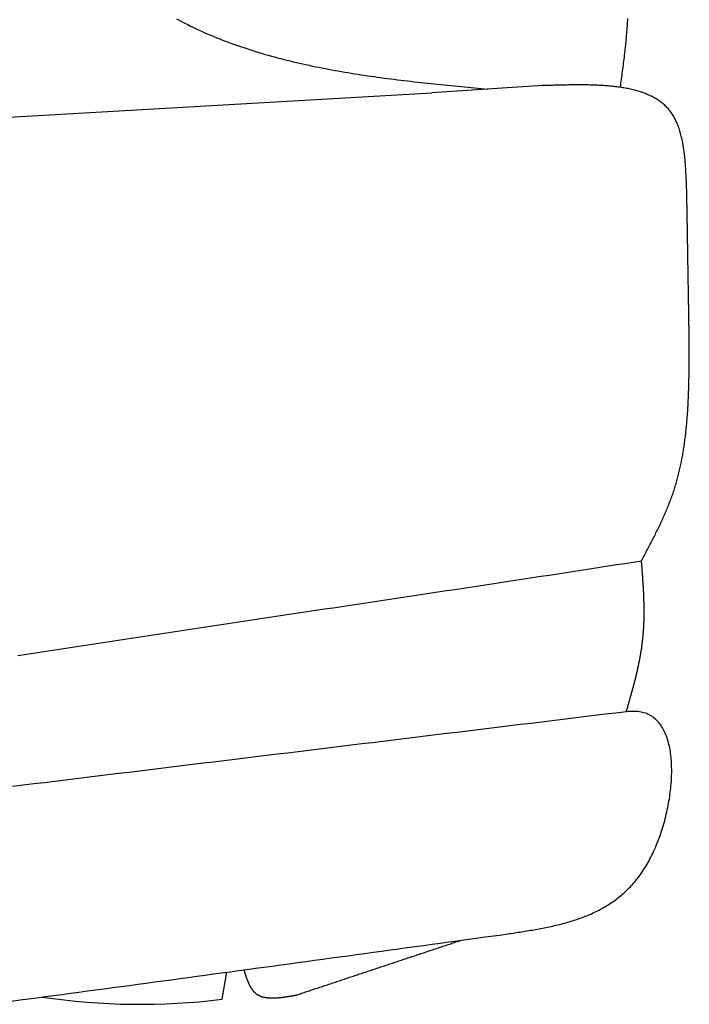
# Model space of a CAD drawing. Extents: x 562 to 7231, y 5667 to 12126.
# Tile 50 of 69: x 5628 to 5963, y 8505 to 8997. Entities that reach past the tile are written whole.
import ezdxf

# ---------------------------------------------------------------- set-up
doc = ezdxf.new("R2010")
doc.units = 0
doc.layers.add('CAR', color=10, linetype='CONTINUOUS')

msp = doc.modelspace()

# ---------------------------------------------------------------- linework, layer by layer
at = {"layer": 'CAR'}
for p, q in [((5889.195, 8964.212), (5833.825, 8960.568)), ((5153.324, 8921.557), (5833.825, 8960.568)), ((5728.995, 8507.208), (5731.396, 8520.785))]:
    msp.add_line(p, q, dxfattribs=at)
for points in [[(5706.15, 8997.66, 0), (5707.55, 8996.91, 0), (5708.96, 8996.18, 0), (5710.38, 8995.45, 0), (5711.8, 8994.73, 0), (5713.22, 8994.03, 0), (5714.65, 8993.34, 0), (5716.09, 8992.66, 0), (5717.53, 8991.99, 0), (5718.98, 8991.33, 0), (5720.43, 8990.69, 0), (5721.89, 8990.05, 0), (5723.35, 8989.43, 0), (5724.82, 8988.81, 0), (5726.29, 8988.21, 0), (5727.77, 8987.62, 0), (5729.25, 8987.03, 0), (5730.74, 8986.46, 0), (5732.23, 8985.9, 0), (5733.73, 8985.34, 0), (5735.23, 8984.8, 0), (5736.74, 8984.27, 0), (5738.25, 8983.74, 0), (5739.77, 8983.23, 0), (5741.29, 8982.72, 0), (5742.81, 8982.23, 0), (5744.34, 8981.74, 0), (5745.87, 8981.26, 0), (5747.41, 8980.79, 0), (5748.95, 8980.33, 0), (5750.49, 8979.88, 0), (5752.04, 8979.44, 0), (5753.6, 8979, 0), (5755.15, 8978.57, 0), (5756.71, 8978.16, 0), (5758.28, 8977.74, 0), (5759.85, 8977.34, 0), (5761.42, 8976.94, 0), (5762.99, 8976.56, 0), (5764.57, 8976.18, 0), (5766.16, 8975.8, 0), (5767.74, 8975.44, 0), (5769.33, 8975.08, 0), (5770.92, 8974.73, 0), (5772.52, 8974.38, 0), (5774.12, 8974.04, 0), (5775.72, 8973.71, 0), (5777.33, 8973.38, 0), (5778.93, 8973.06, 0), (5780.55, 8972.75, 0), (5782.16, 8972.44, 0), (5783.78, 8972.14, 0), (5785.4, 8971.85, 0), (5787.02, 8971.56, 0), (5788.64, 8971.27, 0), (5790.27, 8970.99, 0), (5791.9, 8970.72, 0), (5793.53, 8970.45, 0), (5795.17, 8970.19, 0), (5796.81, 8969.93, 0), (5798.45, 8969.68, 0), (5800.09, 8969.43, 0), (5801.73, 8969.19, 0), (5803.38, 8968.95, 0), (5805.03, 8968.71, 0), (5806.68, 8968.48, 0), (5808.33, 8968.25, 0), (5809.98, 8968.03, 0), (5811.64, 8967.81, 0), (5813.3, 8967.6, 0), (5814.96, 8967.39, 0), (5816.62, 8967.18, 0), (5818.28, 8966.97, 0), (5819.94, 8966.77, 0), (5821.61, 8966.57, 0), (5823.28, 8966.38, 0), (5824.95, 8966.18, 0), (5826.62, 8965.99, 0), (5828.29, 8965.81, 0), (5829.96, 8965.62, 0), (5831.63, 8965.44, 0), (5833.31, 8965.26, 0), (5834.98, 8965.08, 0), (5836.66, 8964.9, 0), (5838.34, 8964.73, 0), (5840.01, 8964.56, 0), (5841.69, 8964.39, 0), (5843.37, 8964.22, 0), (5845.05, 8964.05, 0), (5846.73, 8963.88, 0), (5848.41, 8963.72, 0), (5850.1, 8963.55, 0), (5851.78, 8963.39, 0), (5853.46, 8963.22, 0), (5855.14, 8963.06, 0), (5856.83, 8962.9, 0), (5858.51, 8962.74, 0), (5860.19, 8962.58, 0), (5861.88, 8962.41, 0)], [(5928.12, 8963.36, 0), (5928.26, 8964.37, 0), (5928.4, 8965.38, 0), (5928.53, 8966.39, 0), (5928.67, 8967.41, 0), (5928.8, 8968.42, 0), (5928.94, 8969.43, 0), (5929.07, 8970.44, 0), (5929.2, 8971.45, 0), (5929.34, 8972.45, 0), (5929.47, 8973.46, 0), (5929.59, 8974.46, 0), (5929.72, 8975.47, 0), (5929.85, 8976.47, 0), (5929.97, 8977.47, 0), (5930.09, 8978.47, 0), (5930.21, 8979.46, 0), (5930.33, 8980.46, 0), (5930.44, 8981.45, 0), (5930.55, 8982.44, 0), (5930.66, 8983.42, 0), (5930.76, 8984.41, 0), (5930.86, 8985.39, 0), (5930.96, 8986.36, 0), (5931.06, 8987.34, 0), (5931.15, 8988.31, 0), (5931.24, 8989.28, 0), (5931.32, 8990.24, 0), (5931.4, 8991.2, 0), (5931.47, 8992.16, 0), (5931.54, 8993.11, 0), (5931.61, 8994.06, 0), (5931.67, 8995, 0), (5931.72, 8995.94, 0), (5931.78, 8996.87, 0), (5931.82, 8997.8, 0)], [(5961.36, 8909.1, 0), (5961.33, 8909.87, 0), (5961.31, 8910.64, 0), (5961.29, 8911.42, 0), (5961.26, 8912.19, 0), (5961.24, 8912.96, 0), (5961.21, 8913.73, 0), (5961.18, 8914.5, 0), (5961.16, 8915.27, 0), (5961.13, 8916.04, 0), (5961.1, 8916.81, 0), (5961.06, 8917.57, 0), (5961.03, 8918.34, 0), (5960.99, 8919.1, 0), (5960.96, 8919.86, 0), (5960.92, 8920.61, 0), (5960.87, 8921.37, 0), (5960.83, 8922.12, 0), (5960.78, 8922.87, 0), (5960.73, 8923.62, 0), (5960.68, 8924.36, 0), (5960.62, 8925.1, 0), (5960.56, 8925.84, 0), (5960.5, 8926.57, 0), (5960.43, 8927.3, 0), (5960.36, 8928.03, 0), (5960.28, 8928.75, 0), (5960.2, 8929.47, 0), (5960.12, 8930.18, 0), (5960.03, 8930.89, 0), (5959.94, 8931.59, 0), (5959.84, 8932.29, 0), (5959.74, 8932.99, 0), (5959.63, 8933.68, 0), (5959.51, 8934.36, 0), (5959.39, 8935.04, 0), (5959.27, 8935.72, 0), (5959.14, 8936.38, 0), (5959, 8937.04, 0), (5958.86, 8937.7, 0), (5958.71, 8938.35, 0), (5958.56, 8938.99, 0), (5958.4, 8939.63, 0), (5958.23, 8940.26, 0), (5958.05, 8940.88, 0), (5957.87, 8941.5, 0), (5957.68, 8942.11, 0), (5957.48, 8942.71, 0), (5957.28, 8943.3, 0), (5957.07, 8943.89, 0), (5956.85, 8944.47, 0), (5956.62, 8945.04, 0), (5956.38, 8945.6, 0), (5956.14, 8946.16, 0), (5955.89, 8946.7, 0), (5955.62, 8947.24, 0), (5955.35, 8947.77, 0), (5955.07, 8948.29, 0), (5954.78, 8948.8, 0), (5954.49, 8949.3, 0), (5954.18, 8949.79, 0), (5953.86, 8950.27, 0), (5953.54, 8950.74, 0), (5953.2, 8951.21, 0), (5952.85, 8951.66, 0), (5952.49, 8952.1, 0), (5952.13, 8952.54, 0), (5951.75, 8952.96, 0), (5951.36, 8953.37, 0), (5950.97, 8953.78, 0), (5950.56, 8954.17, 0), (5950.15, 8954.55, 0), (5949.72, 8954.93, 0), (5949.29, 8955.3, 0), (5948.85, 8955.65, 0), (5948.39, 8956, 0), (5947.93, 8956.34, 0), (5947.46, 8956.67, 0), (5946.99, 8957, 0), (5946.5, 8957.31, 0), (5946, 8957.62, 0), (5945.5, 8957.92, 0), (5944.99, 8958.2, 0), (5944.47, 8958.49, 0), (5943.94, 8958.76, 0), (5943.41, 8959.02, 0), (5942.86, 8959.28, 0), (5942.31, 8959.53, 0), (5941.75, 8959.77, 0), (5941.19, 8960.01, 0), (5940.61, 8960.24, 0), (5940.03, 8960.46, 0), (5939.44, 8960.67, 0), (5938.85, 8960.88, 0), (5938.25, 8961.08, 0), (5937.64, 8961.27, 0), (5937.02, 8961.45, 0), (5936.4, 8961.63, 0), (5935.77, 8961.81, 0), (5935.13, 8961.97, 0), (5934.49, 8962.13, 0), (5933.84, 8962.29, 0), (5933.19, 8962.43, 0), (5932.53, 8962.58, 0), (5931.86, 8962.71, 0), (5931.19, 8962.84, 0), (5930.51, 8962.97, 0), (5929.83, 8963.09, 0), (5929.14, 8963.2, 0), (5928.45, 8963.31, 0), (5927.75, 8963.41, 0), (5927.04, 8963.51, 0), (5926.33, 8963.6, 0), (5925.62, 8963.69, 0), (5924.9, 8963.77, 0), (5924.17, 8963.85, 0), (5923.44, 8963.92, 0), (5922.71, 8963.99, 0), (5921.97, 8964.06, 0), (5921.23, 8964.12, 0), (5920.48, 8964.17, 0), (5919.73, 8964.23, 0), (5918.98, 8964.27, 0), (5918.22, 8964.32, 0), (5917.46, 8964.36, 0), (5916.69, 8964.4, 0), (5915.92, 8964.43, 0), (5915.15, 8964.46, 0), (5914.37, 8964.49, 0), (5913.59, 8964.51, 0), (5912.81, 8964.53, 0), (5912.02, 8964.55, 0), (5911.23, 8964.56, 0), (5910.44, 8964.57, 0), (5909.65, 8964.58, 0), (5908.85, 8964.58, 0), (5908.05, 8964.59, 0), (5907.25, 8964.59, 0), (5906.44, 8964.59, 0), (5905.63, 8964.58, 0), (5904.83, 8964.58, 0), (5904.01, 8964.57, 0), (5903.2, 8964.56, 0), (5902.39, 8964.55, 0), (5901.57, 8964.54, 0), (5900.75, 8964.52, 0), (5899.93, 8964.51, 0), (5899.11, 8964.49, 0), (5898.29, 8964.47, 0), (5897.47, 8964.45, 0), (5896.64, 8964.43, 0), (5895.82, 8964.41, 0), (5894.99, 8964.39, 0), (5894.17, 8964.36, 0), (5893.34, 8964.34, 0), (5892.51, 8964.31, 0), (5891.68, 8964.29, 0), (5890.85, 8964.26, 0), (5890.02, 8964.24, 0), (5889.19, 8964.21, 0)], [(5962.57, 8835.14, 0), (5962.56, 8835.73, 0), (5962.55, 8836.31, 0), (5962.54, 8836.89, 0), (5962.53, 8837.47, 0), (5962.52, 8838.06, 0), (5962.51, 8838.64, 0), (5962.51, 8839.22, 0), (5962.5, 8839.8, 0), (5962.49, 8840.38, 0), (5962.48, 8840.97, 0), (5962.47, 8841.55, 0), (5962.46, 8842.13, 0), (5962.45, 8842.71, 0), (5962.44, 8843.3, 0), (5962.43, 8843.88, 0), (5962.42, 8844.46, 0), (5962.41, 8845.04, 0), (5962.4, 8845.63, 0), (5962.39, 8846.21, 0), (5962.38, 8846.79, 0), (5962.37, 8847.37, 0), (5962.36, 8847.95, 0), (5962.35, 8848.54, 0), (5962.34, 8849.12, 0), (5962.33, 8849.7, 0), (5962.32, 8850.28, 0), (5962.31, 8850.87, 0), (5962.3, 8851.45, 0), (5962.29, 8852.03, 0), (5962.28, 8852.61, 0), (5962.28, 8853.2, 0), (5962.27, 8853.78, 0), (5962.26, 8854.36, 0), (5962.25, 8854.94, 0), (5962.24, 8855.52, 0), (5962.23, 8856.11, 0), (5962.22, 8856.69, 0), (5962.21, 8857.27, 0), (5962.2, 8857.85, 0), (5962.19, 8858.44, 0), (5962.18, 8859.02, 0), (5962.17, 8859.6, 0), (5962.16, 8860.18, 0), (5962.15, 8860.77, 0), (5962.14, 8861.35, 0), (5962.13, 8861.93, 0), (5962.12, 8862.51, 0), (5962.11, 8863.09, 0), (5962.1, 8863.68, 0), (5962.09, 8864.26, 0), (5962.08, 8864.84, 0), (5962.07, 8865.42, 0), (5962.06, 8866.01, 0), (5962.05, 8866.59, 0), (5962.05, 8867.17, 0), (5962.04, 8867.75, 0), (5962.03, 8868.34, 0), (5962.02, 8868.92, 0), (5962.01, 8869.5, 0), (5962, 8870.08, 0), (5961.99, 8870.66, 0), (5961.98, 8871.25, 0), (5961.97, 8871.83, 0), (5961.96, 8872.41, 0), (5961.95, 8872.99, 0), (5961.94, 8873.58, 0), (5961.93, 8874.16, 0), (5961.92, 8874.74, 0), (5961.91, 8875.32, 0), (5961.9, 8875.9, 0), (5961.89, 8876.49, 0), (5961.88, 8877.07, 0), (5961.87, 8877.65, 0), (5961.86, 8878.23, 0), (5961.85, 8878.82, 0), (5961.84, 8879.4, 0), (5961.83, 8879.98, 0), (5961.83, 8880.56, 0), (5961.82, 8881.15, 0), (5961.81, 8881.73, 0), (5961.8, 8882.31, 0), (5961.79, 8882.89, 0), (5961.78, 8883.47, 0), (5961.77, 8884.06, 0), (5961.76, 8884.64, 0), (5961.75, 8885.22, 0), (5961.74, 8885.8, 0), (5961.73, 8886.39, 0), (5961.72, 8886.97, 0), (5961.71, 8887.55, 0), (5961.7, 8888.13, 0), (5961.69, 8888.72, 0), (5961.68, 8889.3, 0), (5961.67, 8889.88, 0), (5961.66, 8890.46, 0), (5961.65, 8891.04, 0), (5961.64, 8891.63, 0), (5961.63, 8892.21, 0), (5961.62, 8892.79, 0), (5961.61, 8893.37, 0), (5961.6, 8893.96, 0), (5961.6, 8894.54, 0), (5961.59, 8895.12, 0), (5961.58, 8895.7, 0), (5961.57, 8896.29, 0), (5961.56, 8896.87, 0), (5961.55, 8897.45, 0), (5961.54, 8898.03, 0), (5961.53, 8898.61, 0), (5961.52, 8899.2, 0), (5961.51, 8899.78, 0), (5961.5, 8900.36, 0), (5961.49, 8900.94, 0), (5961.48, 8901.53, 0), (5961.47, 8902.11, 0), (5961.46, 8902.69, 0), (5961.45, 8903.27, 0), (5961.44, 8903.85, 0), (5961.43, 8904.44, 0), (5961.42, 8905.02, 0), (5961.41, 8905.6, 0), (5961.4, 8906.18, 0), (5961.39, 8906.77, 0), (5961.38, 8907.35, 0), (5961.37, 8907.93, 0), (5961.37, 8908.51, 0), (5961.36, 8909.1, 0)], [(5938.68, 8726.58, 0), (5939.01, 8727.21, 0), (5939.35, 8727.84, 0), (5939.68, 8728.47, 0), (5940.02, 8729.1, 0), (5940.35, 8729.73, 0), (5940.69, 8730.37, 0), (5941.02, 8731, 0), (5941.36, 8731.63, 0), (5941.69, 8732.26, 0), (5942.02, 8732.89, 0), (5942.35, 8733.52, 0), (5942.68, 8734.16, 0), (5943.01, 8734.79, 0), (5943.34, 8735.42, 0), (5943.67, 8736.06, 0), (5943.99, 8736.69, 0), (5944.32, 8737.32, 0), (5944.64, 8737.96, 0), (5944.97, 8738.59, 0), (5945.29, 8739.23, 0), (5945.6, 8739.86, 0), (5945.92, 8740.5, 0), (5946.24, 8741.14, 0), (5946.55, 8741.77, 0), (5946.86, 8742.41, 0), (5947.17, 8743.05, 0), (5947.48, 8743.69, 0), (5947.79, 8744.33, 0), (5948.09, 8744.97, 0), (5948.39, 8745.61, 0), (5948.69, 8746.25, 0), (5948.98, 8746.89, 0), (5949.28, 8747.53, 0), (5949.57, 8748.18, 0), (5949.86, 8748.82, 0), (5950.14, 8749.47, 0), (5950.42, 8750.11, 0), (5950.7, 8750.76, 0), (5950.98, 8751.41, 0), (5951.25, 8752.05, 0), (5951.52, 8752.7, 0), (5951.79, 8753.35, 0), (5952.05, 8754, 0), (5952.31, 8754.66, 0), (5952.57, 8755.31, 0), (5952.82, 8755.96, 0), (5953.07, 8756.62, 0), (5953.32, 8757.27, 0), (5953.56, 8757.93, 0), (5953.8, 8758.59, 0), (5954.03, 8759.25, 0), (5954.26, 8759.91, 0), (5954.49, 8760.57, 0), (5954.71, 8761.23, 0), (5954.93, 8761.9, 0), (5955.14, 8762.56, 0), (5955.35, 8763.23, 0), (5955.55, 8763.9, 0), (5955.76, 8764.57, 0), (5955.95, 8765.24, 0), (5956.15, 8765.91, 0), (5956.34, 8766.58, 0), (5956.52, 8767.25, 0), (5956.7, 8767.93, 0), (5956.88, 8768.6, 0), (5957.06, 8769.28, 0), (5957.23, 8769.95, 0), (5957.39, 8770.63, 0), (5957.56, 8771.31, 0), (5957.72, 8771.99, 0), (5957.87, 8772.67, 0), (5958.03, 8773.35, 0), (5958.18, 8774.04, 0), (5958.32, 8774.72, 0), (5958.47, 8775.41, 0), (5958.61, 8776.09, 0), (5958.74, 8776.78, 0), (5958.87, 8777.47, 0), (5959, 8778.15, 0), (5959.13, 8778.84, 0), (5959.26, 8779.53, 0), (5959.38, 8780.22, 0), (5959.49, 8780.92, 0), (5959.61, 8781.61, 0), (5959.72, 8782.3, 0), (5959.83, 8783, 0), (5959.94, 8783.69, 0), (5960.04, 8784.39, 0), (5960.14, 8785.09, 0), (5960.24, 8785.78, 0), (5960.33, 8786.48, 0), (5960.42, 8787.18, 0), (5960.51, 8787.88, 0), (5960.6, 8788.58, 0), (5960.68, 8789.28, 0), (5960.77, 8789.98, 0), (5960.85, 8790.69, 0), (5960.92, 8791.39, 0), (5961, 8792.09, 0), (5961.07, 8792.8, 0), (5961.14, 8793.5, 0), (5961.21, 8794.21, 0), (5961.27, 8794.92, 0), (5961.34, 8795.62, 0), (5961.4, 8796.33, 0), (5961.46, 8797.04, 0), (5961.51, 8797.75, 0), (5961.57, 8798.46, 0), (5961.62, 8799.17, 0), (5961.67, 8799.88, 0), (5961.72, 8800.59, 0), (5961.77, 8801.3, 0), (5961.81, 8802.01, 0), (5961.86, 8802.73, 0), (5961.9, 8803.44, 0), (5961.94, 8804.15, 0), (5961.97, 8804.87, 0), (5962.01, 8805.58, 0), (5962.05, 8806.3, 0), (5962.08, 8807.01, 0), (5962.11, 8807.73, 0), (5962.14, 8808.45, 0), (5962.17, 8809.16, 0), (5962.2, 8809.88, 0), (5962.22, 8810.6, 0), (5962.25, 8811.31, 0), (5962.27, 8812.03, 0), (5962.29, 8812.75, 0), (5962.32, 8813.47, 0), (5962.33, 8814.19, 0), (5962.35, 8814.91, 0), (5962.37, 8815.63, 0), (5962.39, 8816.35, 0), (5962.4, 8817.07, 0), (5962.42, 8817.79, 0), (5962.43, 8818.51, 0), (5962.44, 8819.23, 0), (5962.46, 8819.95, 0), (5962.47, 8820.68, 0), (5962.48, 8821.4, 0), (5962.49, 8822.12, 0), (5962.49, 8822.84, 0), (5962.5, 8823.57, 0), (5962.51, 8824.29, 0), (5962.52, 8825.01, 0), (5962.52, 8825.73, 0), (5962.53, 8826.46, 0), (5962.53, 8827.18, 0), (5962.54, 8827.9, 0), (5962.54, 8828.63, 0), (5962.55, 8829.35, 0), (5962.55, 8830.08, 0), (5962.55, 8830.8, 0), (5962.56, 8831.52, 0), (5962.56, 8832.25, 0), (5962.56, 8832.97, 0), (5962.57, 8833.7, 0), (5962.57, 8834.42, 0), (5962.57, 8835.14, 0)], [(5626.94, 8679.24, 0), (5631.28, 8679.91, 0), (5635.62, 8680.58, 0), (5639.96, 8681.24, 0), (5644.31, 8681.91, 0), (5648.66, 8682.58, 0), (5653.01, 8683.25, 0), (5657.37, 8683.91, 0), (5661.73, 8684.58, 0), (5666.09, 8685.25, 0), (5670.46, 8685.91, 0), (5674.83, 8686.58, 0), (5679.21, 8687.24, 0), (5683.58, 8687.91, 0), (5687.96, 8688.57, 0), (5692.34, 8689.24, 0), (5696.73, 8689.9, 0), (5701.11, 8690.57, 0), (5705.5, 8691.23, 0), (5709.89, 8691.89, 0), (5714.28, 8692.55, 0), (5718.67, 8693.22, 0), (5723.06, 8693.88, 0), (5727.46, 8694.54, 0), (5731.85, 8695.2, 0), (5736.24, 8695.86, 0), (5740.63, 8696.52, 0), (5745.03, 8697.18, 0), (5749.42, 8697.84, 0), (5753.81, 8698.5, 0), (5758.2, 8699.16, 0), (5762.59, 8699.82, 0), (5766.98, 8700.48, 0), (5771.36, 8701.14, 0), (5775.75, 8701.79, 0), (5780.13, 8702.45, 0), (5784.51, 8703.11, 0), (5788.89, 8703.76, 0), (5793.26, 8704.42, 0), (5797.63, 8705.08, 0), (5802, 8705.73, 0), (5806.36, 8706.39, 0), (5810.72, 8707.04, 0), (5815.08, 8707.7, 0), (5819.43, 8708.35, 0), (5823.78, 8709.01, 0), (5828.12, 8709.66, 0), (5832.46, 8710.32, 0), (5836.79, 8710.97, 0), (5841.12, 8711.62, 0), (5845.44, 8712.28, 0), (5849.76, 8712.93, 0), (5854.07, 8713.58, 0), (5858.38, 8714.23, 0), (5862.67, 8714.89, 0), (5866.97, 8715.54, 0), (5871.25, 8716.19, 0), (5875.53, 8716.84, 0), (5879.8, 8717.49, 0), (5884.06, 8718.14, 0), (5888.31, 8718.79, 0), (5892.56, 8719.44, 0), (5896.8, 8720.09, 0), (5901.03, 8720.74, 0), (5905.25, 8721.39, 0), (5909.46, 8722.04, 0), (5913.67, 8722.69, 0), (5917.86, 8723.34, 0), (5922.04, 8723.99, 0), (5926.22, 8724.64, 0), (5930.38, 8725.28, 0), (5934.53, 8725.93, 0), (5938.68, 8726.58, 0)], [(5931.09, 8651.05, 0), (5931.22, 8651.52, 0), (5931.35, 8651.98, 0), (5931.49, 8652.45, 0), (5931.62, 8652.92, 0), (5931.76, 8653.38, 0), (5931.89, 8653.85, 0), (5932.02, 8654.31, 0), (5932.16, 8654.78, 0), (5932.29, 8655.25, 0), (5932.42, 8655.71, 0), (5932.56, 8656.18, 0), (5932.69, 8656.65, 0), (5932.82, 8657.11, 0), (5932.95, 8657.58, 0), (5933.08, 8658.04, 0), (5933.21, 8658.51, 0), (5933.34, 8658.98, 0), (5933.47, 8659.44, 0), (5933.6, 8659.91, 0), (5933.73, 8660.38, 0), (5933.86, 8660.84, 0), (5933.99, 8661.31, 0), (5934.12, 8661.78, 0), (5934.24, 8662.24, 0), (5934.37, 8662.71, 0), (5934.49, 8663.18, 0), (5934.62, 8663.65, 0), (5934.74, 8664.11, 0), (5934.87, 8664.58, 0), (5934.99, 8665.05, 0), (5935.11, 8665.52, 0), (5935.23, 8665.98, 0), (5935.35, 8666.45, 0), (5935.47, 8666.92, 0), (5935.59, 8667.39, 0), (5935.7, 8667.85, 0), (5935.82, 8668.32, 0), (5935.93, 8668.79, 0), (5936.05, 8669.26, 0), (5936.16, 8669.73, 0), (5936.27, 8670.19, 0), (5936.38, 8670.66, 0), (5936.49, 8671.13, 0), (5936.6, 8671.6, 0), (5936.7, 8672.07, 0), (5936.81, 8672.54, 0), (5936.91, 8673.01, 0), (5937.02, 8673.48, 0), (5937.12, 8673.95, 0), (5937.22, 8674.42, 0), (5937.32, 8674.89, 0), (5937.41, 8675.36, 0), (5937.51, 8675.83, 0), (5937.6, 8676.3, 0), (5937.7, 8676.77, 0), (5937.79, 8677.24, 0), (5937.88, 8677.71, 0), (5937.97, 8678.18, 0), (5938.05, 8678.65, 0), (5938.14, 8679.12, 0), (5938.22, 8679.59, 0), (5938.3, 8680.06, 0), (5938.38, 8680.54, 0), (5938.46, 8681.01, 0), (5938.54, 8681.48, 0), (5938.61, 8681.95, 0), (5938.69, 8682.42, 0), (5938.76, 8682.9, 0), (5938.83, 8683.37, 0), (5938.89, 8683.84, 0), (5938.96, 8684.32, 0), (5939.02, 8684.79, 0), (5939.08, 8685.26, 0), (5939.14, 8685.74, 0), (5939.2, 8686.21, 0), (5939.25, 8686.68, 0), (5939.31, 8687.16, 0), (5939.36, 8687.63, 0), (5939.41, 8688.11, 0), (5939.45, 8688.58, 0), (5939.5, 8689.06, 0), (5939.54, 8689.53, 0), (5939.58, 8690.01, 0), (5939.62, 8690.49, 0), (5939.66, 8690.96, 0), (5939.69, 8691.44, 0), (5939.72, 8691.92, 0), (5939.75, 8692.39, 0), (5939.78, 8692.87, 0), (5939.81, 8693.35, 0), (5939.83, 8693.82, 0), (5939.86, 8694.3, 0), (5939.88, 8694.78, 0), (5939.9, 8695.26, 0), (5939.91, 8695.74, 0), (5939.93, 8696.21, 0), (5939.95, 8696.69, 0), (5939.96, 8697.17, 0), (5939.97, 8697.65, 0), (5939.98, 8698.13, 0), (5939.99, 8698.61, 0), (5939.99, 8699.09, 0), (5940, 8699.57, 0), (5940, 8700.05, 0), (5940, 8700.53, 0), (5940, 8701.01, 0), (5940, 8701.49, 0), (5940, 8701.97, 0), (5940, 8702.45, 0), (5939.99, 8702.93, 0), (5939.99, 8703.41, 0), (5939.98, 8703.89, 0), (5939.97, 8704.37, 0), (5939.96, 8704.85, 0), (5939.95, 8705.33, 0), (5939.94, 8705.81, 0), (5939.92, 8706.29, 0), (5939.91, 8706.77, 0), (5939.89, 8707.26, 0), (5939.88, 8707.74, 0), (5939.86, 8708.22, 0), (5939.84, 8708.7, 0), (5939.82, 8709.18, 0), (5939.8, 8709.67, 0), (5939.78, 8710.15, 0), (5939.76, 8710.63, 0), (5939.73, 8711.11, 0), (5939.71, 8711.59, 0), (5939.68, 8712.08, 0), (5939.66, 8712.56, 0), (5939.63, 8713.04, 0), (5939.6, 8713.53, 0), (5939.57, 8714.01, 0), (5939.55, 8714.49, 0), (5939.52, 8714.97, 0), (5939.49, 8715.46, 0), (5939.46, 8715.94, 0), (5939.42, 8716.42, 0), (5939.39, 8716.91, 0), (5939.36, 8717.39, 0), (5939.33, 8717.87, 0), (5939.29, 8718.36, 0), (5939.26, 8718.84, 0), (5939.23, 8719.32, 0), (5939.19, 8719.81, 0), (5939.16, 8720.29, 0), (5939.12, 8720.77, 0), (5939.08, 8721.26, 0), (5939.05, 8721.74, 0), (5939.01, 8722.23, 0), (5938.98, 8722.71, 0), (5938.94, 8723.19, 0), (5938.9, 8723.68, 0), (5938.86, 8724.16, 0), (5938.83, 8724.64, 0), (5938.79, 8725.13, 0), (5938.75, 8725.61, 0), (5938.72, 8726.1, 0), (5938.68, 8726.58, 0)], [(5931.09, 8651.05, 0), (5925.8, 8650.41, 0), (5920.51, 8649.76, 0), (5915.21, 8649.12, 0), (5909.92, 8648.47, 0), (5904.63, 8647.83, 0), (5899.34, 8647.18, 0), (5894.05, 8646.54, 0), (5888.76, 8645.89, 0), (5883.47, 8645.25, 0), (5878.18, 8644.6, 0), (5872.89, 8643.96, 0), (5867.6, 8643.31, 0), (5862.31, 8642.67, 0), (5857.02, 8642.02, 0), (5851.73, 8641.38, 0), (5846.44, 8640.73, 0), (5841.15, 8640.09, 0), (5835.86, 8639.44, 0), (5830.57, 8638.8, 0), (5825.28, 8638.15, 0), (5819.99, 8637.51, 0), (5814.7, 8636.86, 0), (5809.41, 8636.21, 0), (5804.12, 8635.57, 0), (5798.83, 8634.92, 0), (5793.53, 8634.28, 0), (5788.24, 8633.63, 0), (5782.95, 8632.99, 0), (5777.66, 8632.34, 0), (5772.37, 8631.7, 0), (5767.08, 8631.05, 0), (5761.79, 8630.41, 0), (5756.5, 8629.76, 0), (5751.21, 8629.12, 0), (5745.92, 8628.47, 0), (5740.63, 8627.83, 0), (5735.34, 8627.18, 0), (5730.05, 8626.54, 0), (5724.76, 8625.89, 0), (5719.47, 8625.25, 0), (5714.18, 8624.6, 0), (5708.89, 8623.96, 0), (5703.6, 8623.31, 0), (5698.31, 8622.67, 0), (5693.02, 8622.02, 0), (5687.73, 8621.38, 0), (5682.44, 8620.73, 0), (5677.15, 8620.09, 0), (5671.85, 8619.44, 0), (5666.56, 8618.8, 0), (5661.27, 8618.15, 0), (5655.98, 8617.51, 0), (5650.69, 8616.86, 0), (5645.4, 8616.22, 0), (5640.11, 8615.57, 0), (5634.82, 8614.93, 0), (5629.53, 8614.28, 0), (5624.24, 8613.64, 0)], [(5871.83, 8539.95, 0), (5872.7, 8540.08, 0), (5873.58, 8540.21, 0), (5874.45, 8540.35, 0), (5875.32, 8540.48, 0), (5876.19, 8540.61, 0), (5877.06, 8540.75, 0), (5877.94, 8540.88, 0), (5878.81, 8541.02, 0), (5879.68, 8541.16, 0), (5880.55, 8541.3, 0), (5881.41, 8541.44, 0), (5882.28, 8541.58, 0), (5883.15, 8541.72, 0), (5884.01, 8541.87, 0), (5884.88, 8542.02, 0), (5885.74, 8542.17, 0), (5886.6, 8542.33, 0), (5887.46, 8542.48, 0), (5888.32, 8542.65, 0), (5889.18, 8542.81, 0), (5890.03, 8542.98, 0), (5890.88, 8543.15, 0), (5891.73, 8543.32, 0), (5892.58, 8543.5, 0), (5893.43, 8543.68, 0), (5894.28, 8543.87, 0), (5895.12, 8544.06, 0), (5895.96, 8544.25, 0), (5896.8, 8544.45, 0), (5897.63, 8544.66, 0), (5898.47, 8544.87, 0), (5899.3, 8545.08, 0), (5900.12, 8545.3, 0), (5900.95, 8545.53, 0), (5901.77, 8545.76, 0), (5902.59, 8546, 0), (5903.4, 8546.24, 0), (5904.22, 8546.49, 0), (5905.03, 8546.75, 0), (5905.83, 8547.01, 0), (5906.63, 8547.28, 0), (5907.43, 8547.56, 0), (5908.23, 8547.84, 0), (5909.02, 8548.13, 0), (5909.81, 8548.43, 0), (5910.59, 8548.74, 0), (5911.37, 8549.05, 0), (5912.14, 8549.37, 0), (5912.92, 8549.7, 0), (5913.68, 8550.04, 0), (5914.45, 8550.39, 0), (5915.2, 8550.74, 0), (5915.96, 8551.11, 0), (5916.71, 8551.48, 0), (5917.45, 8551.86, 0), (5918.19, 8552.25, 0), (5918.93, 8552.65, 0), (5919.66, 8553.06, 0), (5920.38, 8553.48, 0), (5921.1, 8553.91, 0), (5921.82, 8554.35, 0), (5922.53, 8554.8, 0), (5923.23, 8555.26, 0), (5923.93, 8555.73, 0), (5924.63, 8556.21, 0), (5925.31, 8556.71, 0), (5926, 8557.21, 0), (5926.67, 8557.73, 0), (5927.34, 8558.25, 0), (5928.01, 8558.79, 0), (5928.66, 8559.34, 0), (5929.32, 8559.9, 0), (5929.96, 8560.48, 0), (5930.6, 8561.06, 0), (5931.24, 8561.66, 0), (5931.86, 8562.27, 0), (5932.48, 8562.9, 0), (5933.1, 8563.53, 0), (5933.7, 8564.18, 0), (5934.3, 8564.85, 0), (5934.9, 8565.53, 0), (5935.48, 8566.22, 0), (5936.06, 8566.92, 0), (5936.63, 8567.64, 0), (5937.2, 8568.37, 0), (5937.76, 8569.12, 0), (5938.31, 8569.88, 0), (5938.85, 8570.66, 0), (5939.38, 8571.45, 0), (5939.91, 8572.25, 0), (5940.43, 8573.07, 0), (5940.94, 8573.91, 0), (5941.44, 8574.76, 0), (5941.94, 8575.63, 0), (5942.43, 8576.51, 0), (5942.91, 8577.41, 0), (5943.38, 8578.32, 0), (5943.84, 8579.25, 0), (5944.29, 8580.19, 0), (5944.74, 8581.14, 0), (5945.17, 8582.1, 0), (5945.6, 8583.08, 0), (5946.02, 8584.07, 0), (5946.42, 8585.06, 0), (5946.82, 8586.07, 0), (5947.21, 8587.09, 0), (5947.59, 8588.11, 0), (5947.96, 8589.14, 0), (5948.32, 8590.19, 0), (5948.67, 8591.24, 0), (5949.01, 8592.29, 0), (5949.34, 8593.35, 0), (5949.65, 8594.42, 0), (5949.96, 8595.49, 0), (5950.26, 8596.57, 0), (5950.54, 8597.65, 0), (5950.82, 8598.74, 0), (5951.08, 8599.82, 0), (5951.33, 8600.91, 0), (5951.57, 8602, 0), (5951.8, 8603.1, 0), (5952.02, 8604.19, 0), (5952.22, 8605.29, 0), (5952.41, 8606.38, 0), (5952.59, 8607.47, 0), (5952.76, 8608.57, 0), (5952.92, 8609.66, 0), (5953.06, 8610.74, 0), (5953.19, 8611.83, 0), (5953.31, 8612.91, 0), (5953.42, 8613.99, 0), (5953.51, 8615.06, 0), (5953.59, 8616.13, 0), (5953.65, 8617.19, 0), (5953.7, 8618.24, 0), (5953.74, 8619.29, 0), (5953.77, 8620.33, 0), (5953.78, 8621.37, 0), (5953.77, 8622.39, 0), (5953.75, 8623.41, 0), (5953.72, 8624.42, 0), (5953.68, 8625.41, 0), (5953.61, 8626.4, 0), (5953.54, 8627.37, 0), (5953.45, 8628.34, 0), (5953.34, 8629.29, 0), (5953.22, 8630.23, 0), (5953.09, 8631.15, 0), (5952.94, 8632.07, 0), (5952.77, 8632.96, 0), (5952.59, 8633.85, 0), (5952.39, 8634.71, 0), (5952.17, 8635.57, 0), (5951.94, 8636.4, 0), (5951.7, 8637.22, 0), (5951.43, 8638.02, 0), (5951.16, 8638.8, 0), (5950.86, 8639.56, 0), (5950.55, 8640.31, 0), (5950.22, 8641.03, 0), (5949.87, 8641.74, 0), (5949.51, 8642.42, 0), (5949.13, 8643.08, 0), (5948.73, 8643.73, 0), (5948.32, 8644.34, 0), (5947.88, 8644.94, 0), (5947.43, 8645.51, 0), (5946.96, 8646.06, 0), (5946.48, 8646.58, 0), (5945.97, 8647.08, 0), (5945.45, 8647.55, 0), (5944.91, 8648, 0), (5944.35, 8648.42, 0), (5943.77, 8648.81, 0), (5943.17, 8649.18, 0), (5942.55, 8649.51, 0), (5941.92, 8649.82, 0), (5941.26, 8650.1, 0), (5940.59, 8650.35, 0), (5939.89, 8650.56, 0), (5939.18, 8650.75, 0), (5938.45, 8650.9, 0), (5937.69, 8651.03, 0), (5936.92, 8651.12, 0), (5936.13, 8651.17, 0), (5935.32, 8651.2, 0), (5934.49, 8651.2, 0), (5933.65, 8651.18, 0), (5932.8, 8651.15, 0), (5931.94, 8651.1, 0), (5931.09, 8651.05, 0)], [(5623.78, 8506.34, 0), (5627.98, 8506.9, 0), (5632.19, 8507.46, 0), (5636.39, 8508.02, 0), (5640.6, 8508.58, 0), (5644.8, 8509.14, 0), (5649.01, 8509.7, 0), (5653.21, 8510.26, 0), (5657.42, 8510.82, 0), (5661.62, 8511.38, 0), (5665.83, 8511.95, 0), (5670.04, 8512.51, 0), (5674.24, 8513.07, 0), (5678.45, 8513.64, 0), (5682.65, 8514.2, 0), (5686.85, 8514.77, 0), (5691.06, 8515.33, 0), (5695.26, 8515.9, 0), (5699.47, 8516.47, 0), (5703.67, 8517.04, 0), (5707.88, 8517.6, 0), (5712.08, 8518.17, 0), (5716.29, 8518.74, 0), (5720.49, 8519.31, 0), (5724.7, 8519.88, 0), (5728.9, 8520.45, 0), (5733.1, 8521.02, 0), (5737.31, 8521.59, 0), (5741.51, 8522.16, 0), (5745.72, 8522.73, 0), (5749.92, 8523.3, 0), (5754.13, 8523.87, 0), (5758.33, 8524.44, 0), (5762.53, 8525.01, 0), (5766.74, 8525.59, 0), (5770.94, 8526.16, 0), (5775.15, 8526.73, 0), (5779.35, 8527.31, 0), (5783.55, 8527.88, 0), (5787.76, 8528.45, 0), (5791.96, 8529.03, 0), (5796.16, 8529.6, 0), (5800.37, 8530.17, 0), (5804.57, 8530.75, 0), (5808.78, 8531.32, 0), (5812.98, 8531.9, 0), (5817.18, 8532.47, 0), (5821.39, 8533.05, 0), (5825.59, 8533.62, 0), (5829.79, 8534.2, 0), (5834, 8534.77, 0), (5838.2, 8535.35, 0), (5842.4, 8535.92, 0), (5846.61, 8536.5, 0), (5850.81, 8537.07, 0), (5855.01, 8537.65, 0), (5859.22, 8538.22, 0), (5863.42, 8538.8, 0), (5867.63, 8539.38, 0), (5871.83, 8539.95, 0)], [(5766.15, 8509.37, 0), (5766.8, 8509.58, 0), (5767.45, 8509.8, 0), (5768.1, 8510.01, 0), (5768.75, 8510.23, 0), (5769.39, 8510.44, 0), (5770.04, 8510.66, 0), (5770.69, 8510.88, 0), (5771.34, 8511.09, 0), (5771.99, 8511.31, 0), (5772.63, 8511.52, 0), (5773.28, 8511.74, 0), (5773.93, 8511.95, 0), (5774.58, 8512.17, 0), (5775.23, 8512.38, 0), (5775.87, 8512.6, 0), (5776.52, 8512.82, 0), (5777.17, 8513.03, 0), (5777.82, 8513.25, 0), (5778.47, 8513.46, 0), (5779.11, 8513.68, 0), (5779.76, 8513.89, 0), (5780.41, 8514.11, 0), (5781.06, 8514.33, 0), (5781.71, 8514.54, 0), (5782.35, 8514.76, 0), (5783, 8514.97, 0), (5783.65, 8515.19, 0), (5784.3, 8515.4, 0), (5784.95, 8515.62, 0), (5785.6, 8515.84, 0), (5786.24, 8516.05, 0), (5786.89, 8516.27, 0), (5787.54, 8516.48, 0), (5788.19, 8516.7, 0), (5788.84, 8516.91, 0), (5789.48, 8517.13, 0), (5790.13, 8517.34, 0), (5790.78, 8517.56, 0), (5791.43, 8517.78, 0), (5792.08, 8517.99, 0), (5792.72, 8518.21, 0), (5793.37, 8518.42, 0), (5794.02, 8518.64, 0), (5794.67, 8518.85, 0), (5795.32, 8519.07, 0), (5795.96, 8519.29, 0), (5796.61, 8519.5, 0), (5797.26, 8519.72, 0), (5797.91, 8519.93, 0), (5798.56, 8520.15, 0), (5799.2, 8520.36, 0), (5799.85, 8520.58, 0), (5800.5, 8520.79, 0), (5801.15, 8521.01, 0), (5801.8, 8521.23, 0), (5802.44, 8521.44, 0), (5803.09, 8521.66, 0), (5803.74, 8521.87, 0), (5804.39, 8522.09, 0), (5805.04, 8522.3, 0), (5805.68, 8522.52, 0), (5806.33, 8522.74, 0), (5806.98, 8522.95, 0), (5807.63, 8523.17, 0), (5808.28, 8523.38, 0), (5808.93, 8523.6, 0), (5809.57, 8523.81, 0), (5810.22, 8524.03, 0), (5810.87, 8524.24, 0), (5811.52, 8524.46, 0), (5812.17, 8524.68, 0), (5812.81, 8524.89, 0), (5813.46, 8525.11, 0), (5814.11, 8525.32, 0), (5814.76, 8525.54, 0), (5815.41, 8525.75, 0), (5816.05, 8525.97, 0), (5816.7, 8526.19, 0), (5817.35, 8526.4, 0), (5818, 8526.62, 0), (5818.65, 8526.83, 0), (5819.29, 8527.05, 0), (5819.94, 8527.26, 0), (5820.59, 8527.48, 0), (5821.24, 8527.69, 0), (5821.89, 8527.91, 0), (5822.53, 8528.13, 0), (5823.18, 8528.34, 0), (5823.83, 8528.56, 0), (5824.48, 8528.77, 0), (5825.13, 8528.99, 0), (5825.77, 8529.2, 0), (5826.42, 8529.42, 0), (5827.07, 8529.64, 0), (5827.72, 8529.85, 0), (5828.37, 8530.07, 0), (5829.02, 8530.28, 0), (5829.66, 8530.5, 0), (5830.31, 8530.71, 0), (5830.96, 8530.93, 0), (5831.61, 8531.14, 0), (5832.26, 8531.36, 0), (5832.9, 8531.58, 0), (5833.55, 8531.79, 0), (5834.2, 8532.01, 0), (5834.85, 8532.22, 0), (5835.5, 8532.44, 0), (5836.14, 8532.65, 0), (5836.79, 8532.87, 0), (5837.44, 8533.09, 0), (5838.09, 8533.3, 0), (5838.74, 8533.52, 0), (5839.38, 8533.73, 0), (5840.03, 8533.95, 0), (5840.68, 8534.16, 0), (5841.33, 8534.38, 0), (5841.98, 8534.59, 0), (5842.62, 8534.81, 0), (5843.27, 8535.03, 0), (5843.92, 8535.24, 0), (5844.57, 8535.46, 0), (5845.22, 8535.67, 0), (5845.86, 8535.89, 0), (5846.51, 8536.1, 0), (5847.16, 8536.32, 0), (5847.81, 8536.54, 0), (5848.46, 8536.75, 0)], [(5739.88, 8521.94, 0), (5739.95, 8521.71, 0), (5740.02, 8521.49, 0), (5740.09, 8521.27, 0), (5740.16, 8521.04, 0), (5740.22, 8520.82, 0), (5740.29, 8520.6, 0), (5740.36, 8520.37, 0), (5740.43, 8520.15, 0), (5740.5, 8519.93, 0), (5740.58, 8519.71, 0), (5740.65, 8519.49, 0), (5740.72, 8519.27, 0), (5740.79, 8519.05, 0), (5740.86, 8518.83, 0), (5740.93, 8518.62, 0), (5741.01, 8518.4, 0), (5741.08, 8518.18, 0), (5741.16, 8517.97, 0), (5741.23, 8517.75, 0), (5741.31, 8517.54, 0), (5741.39, 8517.33, 0), (5741.46, 8517.12, 0), (5741.54, 8516.91, 0), (5741.62, 8516.7, 0), (5741.7, 8516.49, 0), (5741.78, 8516.29, 0), (5741.86, 8516.09, 0), (5741.95, 8515.88, 0), (5742.03, 8515.68, 0), (5742.12, 8515.48, 0), (5742.2, 8515.29, 0), (5742.29, 8515.09, 0), (5742.38, 8514.9, 0), (5742.47, 8514.7, 0), (5742.56, 8514.51, 0), (5742.65, 8514.32, 0), (5742.75, 8514.14, 0), (5742.84, 8513.95, 0), (5742.94, 8513.77, 0), (5743.04, 8513.59, 0), (5743.13, 8513.41, 0), (5743.24, 8513.24, 0), (5743.34, 8513.07, 0), (5743.44, 8512.9, 0), (5743.55, 8512.73, 0), (5743.66, 8512.56, 0), (5743.77, 8512.4, 0), (5743.88, 8512.24, 0), (5743.99, 8512.08, 0), (5744.1, 8511.92, 0), (5744.22, 8511.77, 0), (5744.34, 8511.62, 0), (5744.46, 8511.48, 0), (5744.58, 8511.33, 0), (5744.7, 8511.19, 0), (5744.83, 8511.05, 0), (5744.96, 8510.92, 0), (5745.09, 8510.79, 0), (5745.22, 8510.66, 0), (5745.36, 8510.54, 0), (5745.49, 8510.41, 0), (5745.63, 8510.3, 0), (5745.77, 8510.18, 0), (5745.92, 8510.07, 0), (5746.06, 8509.96, 0), (5746.21, 8509.86, 0), (5746.36, 8509.75, 0), (5746.51, 8509.66, 0), (5746.67, 8509.56, 0), (5746.82, 8509.47, 0), (5746.98, 8509.38, 0), (5747.14, 8509.29, 0), (5747.31, 8509.21, 0), (5747.47, 8509.13, 0), (5747.64, 8509.05, 0), (5747.8, 8508.97, 0), (5747.97, 8508.9, 0), (5748.15, 8508.83, 0), (5748.32, 8508.77, 0), (5748.49, 8508.7, 0), (5748.67, 8508.64, 0), (5748.85, 8508.58, 0), (5749.03, 8508.53, 0), (5749.21, 8508.47, 0), (5749.4, 8508.42, 0), (5749.58, 8508.38, 0), (5749.77, 8508.33, 0), (5749.96, 8508.29, 0), (5750.15, 8508.25, 0), (5750.34, 8508.21, 0), (5750.54, 8508.17, 0), (5750.73, 8508.14, 0), (5750.93, 8508.11, 0), (5751.13, 8508.08, 0), (5751.33, 8508.05, 0), (5751.53, 8508.02, 0), (5751.73, 8508, 0), (5751.94, 8507.98, 0), (5752.14, 8507.96, 0), (5752.35, 8507.95, 0), (5752.56, 8507.93, 0), (5752.77, 8507.92, 0), (5752.98, 8507.91, 0), (5753.19, 8507.9, 0), (5753.4, 8507.89, 0), (5753.62, 8507.89, 0), (5753.83, 8507.89, 0), (5754.05, 8507.88, 0), (5754.27, 8507.88, 0), (5754.49, 8507.89, 0), (5754.71, 8507.89, 0), (5754.93, 8507.9, 0), (5755.15, 8507.9, 0), (5755.38, 8507.91, 0), (5755.6, 8507.92, 0), (5755.83, 8507.93, 0), (5756.05, 8507.95, 0), (5756.28, 8507.96, 0), (5756.51, 8507.98, 0), (5756.74, 8507.99, 0), (5756.97, 8508.01, 0), (5757.2, 8508.03, 0), (5757.43, 8508.05, 0), (5757.67, 8508.08, 0), (5757.9, 8508.1, 0), (5758.13, 8508.12, 0), (5758.37, 8508.15, 0), (5758.6, 8508.18, 0), (5758.84, 8508.2, 0), (5759.08, 8508.23, 0), (5759.32, 8508.26, 0), (5759.55, 8508.29, 0), (5759.79, 8508.33, 0), (5760.03, 8508.36, 0), (5760.27, 8508.39, 0), (5760.51, 8508.43, 0), (5760.76, 8508.46, 0), (5761, 8508.5, 0), (5761.24, 8508.53, 0), (5761.48, 8508.57, 0), (5761.73, 8508.61, 0), (5761.97, 8508.65, 0), (5762.21, 8508.69, 0), (5762.46, 8508.73, 0), (5762.7, 8508.77, 0), (5762.95, 8508.81, 0), (5763.19, 8508.85, 0), (5763.44, 8508.89, 0), (5763.69, 8508.93, 0), (5763.93, 8508.98, 0), (5764.18, 8509.02, 0), (5764.42, 8509.06, 0), (5764.67, 8509.1, 0), (5764.92, 8509.15, 0), (5765.16, 8509.19, 0), (5765.41, 8509.23, 0), (5765.66, 8509.28, 0), (5765.91, 8509.32, 0), (5766.15, 8509.37, 0)]]:
    msp.add_polyline3d(points, dxfattribs=at)
msp.add_arc((5688.143, 8840.892), 336.176, 261.57296, 276.97981, dxfattribs=at)

doc.saveas('drawing.dxf')
